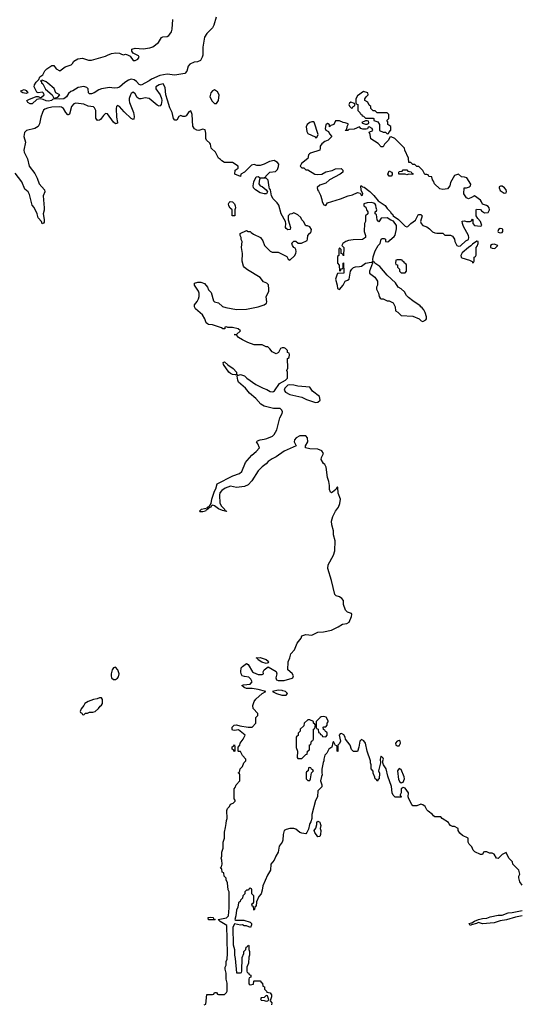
# Model space of a CAD drawing. Header units: inches. Extents: x 2221774 to 2440637, y 201306 to 357559.
# Tile 131 of 245: x 2325445 to 2330503, y 318176 to 328107. Entities that reach past the tile are written whole.
import ezdxf

# ---------------------------------------------------------------- set-up
doc = ezdxf.new("R2010")
doc.units = ezdxf.units.IN
doc.header["$MEASUREMENT"] = 0
for name, color, linetype in [('C3321', 7, 'Continuous'), ('C3322', 7, 'Continuous'), ('C3331', 7, 'Continuous'), ('C3332', 7, 'Continuous')]:
    doc.layers.add(name, color=color, linetype=linetype)

msp = doc.modelspace()

# ---------------------------------------------------------------- linework, layer by layer
at = {"layer": 'C3321', "color": 5, "elevation": 40}
for points in [[(2327306, 318170), (2327322, 318178), (2327330, 318274), (2327390, 318274), (2327402, 318278), (2327410, 318294), (2327430, 318294), (2327438, 318278), (2327450, 318274), (2327510, 318274), (2327530, 318294), (2327535.3, 318310), (2327535.3, 318390), (2327528, 318430), (2327528, 318490), (2327518, 318530), (2327518, 318550), (2327526, 318570), (2327527.3, 318607.3), (2327535.3, 318630), (2327539, 318690), (2327532.3, 318970), (2327466, 319010), (2327446, 319030), (2327530, 319047.7), (2327549.2, 319070), (2327557.2, 319150), (2327555.3, 319310), (2327548, 319330), (2327540.4, 319400.4), (2327528, 319430), (2327527.3, 319447.3), (2327506, 319470), (2327502, 319502), (2327486, 319510), (2327482, 319542), (2327468, 319550), (2327478, 319562), (2327486, 319590), (2327482, 319630), (2327475.3, 319650), (2327482, 319670), (2327484, 319710), (2327498, 319750), (2327498, 319810), (2327508.7, 319850), (2327509.1, 319910.9), (2327520.4, 319959.6), (2327525.3, 320000)], [(2328371.7, 320000), (2328366, 319990), (2328357.3, 319942.7), (2328341, 319910), (2328330, 319895.3), (2328290, 319901.2), (2328270, 319909), (2328230, 319942), (2328210, 319948.7), (2328168.9, 319948.9), (2328130, 319939.3), (2328111.3, 319930), (2328101, 319890), (2328097.3, 319830), (2328090.8, 319810), (2328060.7, 319770), (2328051.3, 319710), (2328026, 319670), (2328010.9, 319629.1), (2327978, 319590), (2327974.8, 319530), (2327942, 319478), (2327896, 319370), (2327890, 319326), (2327878, 319290), (2327856.9, 319263.1), (2327831.3, 319208.7), (2327830, 319166), (2327818, 319162), (2327810, 319126), (2327806, 319130), (2327802, 319162), (2327790, 319166), (2327787.3, 319172.7), (2327786, 319190), (2327802, 319198), (2327806, 319210), (2327806, 319270), (2327786, 319290), (2327786, 319330), (2327782, 319342), (2327770, 319346), (2327758, 319342), (2327752.7, 319327.3), (2327730, 319326), (2327714, 319310), (2327714, 319290), (2327694, 319270), (2327692.7, 319247.3), (2327670, 319226), (2327666.4, 319213.6), (2327650, 319198), (2327644, 319156), (2327630, 319126), (2327624, 319070), (2327614, 319030), (2327625.4, 319025.4), (2327703.6, 319023.6), (2327770, 319004.7), (2327781, 318990), (2327782, 318978), (2327772, 318950), (2327730, 318968.7), (2327709.1, 318969.1), (2327690, 318978), (2327670, 318975.3), (2327640.2, 318980.2), (2327610, 318988.7), (2327594.4, 318950), (2327596.9, 318776.9), (2327611.3, 318730), (2327611.3, 318670), (2327618, 318638), (2327630, 318494), (2327670, 318494), (2327682, 318498), (2327686, 318510), (2327687.3, 318647.3), (2327706, 318690), (2327706, 318710), (2327726, 318730), (2327727.3, 318752.7), (2327742, 318758), (2327750, 318774), (2327754, 318770), (2327754, 318730), (2327762, 318710), (2327762, 318670), (2327754, 318650), (2327752, 318590), (2327734, 318550), (2327734, 318510), (2327738, 318498), (2327752.7, 318492.7), (2327758, 318478), (2327774, 318470), (2327774, 318450), (2327758, 318442), (2327754, 318430), (2327754, 318390), (2327758, 318378), (2327770, 318374), (2327802, 318378), (2327806, 318410), (2327810, 318414), (2327870, 318414), (2327878, 318398), (2327894, 318390), (2327898, 318358), (2327912.7, 318352.7), (2327914, 318330), (2327934, 318310), (2327938, 318298), (2327970, 318292), (2327984.7, 318270), (2327984.7, 318250), (2327971.3, 318210), (2327986, 318190), (2327984, 318170)], [(2328473.6, 320000), (2328479.8, 319979.8), (2328476, 319950), (2328481, 319930), (2328478, 319890), (2328470, 319868), (2328450, 319866), (2328422, 319910), (2328415.3, 319930), (2328429.1, 319950.9), (2328442, 319990), (2328442, 320000)], [(2330000, 319766.5), (2329978, 319790), (2329967.3, 319812.7), (2329966, 319850), (2329910, 319878), (2329883.1, 319903.1), (2329866, 319930), (2329866, 319950), (2329830, 319968), (2329810, 319968), (2329790, 319978), (2329774.6, 319994.6), (2329772.3, 320000)], [(2330000, 318977), (2329986, 318970), (2329978, 318990), (2330000, 318996.5)]]:
    msp.add_lwpolyline(points, dxfattribs=at)
for points in [[(2327410, 319028), (2327350, 319028.7), (2327346, 319050), (2327370, 319054), (2327394, 319050), (2327398, 319038), (2327414, 319030)], [(2327930, 318266), (2327910, 318246), (2327878, 318242), (2327874, 318230), (2327878, 318218), (2327910, 318214), (2327930, 318206), (2327946, 318210), (2327958, 318222), (2327942, 318262)]]:
    msp.add_lwpolyline(points, close=True, dxfattribs=at)
at = {"layer": 'C3322', "color": 5}
for points, elevation in [([(2327426.2, 328133.8), (2327402, 328050), (2327390, 328024), (2327332.1, 327967.9), (2327308.5, 327931.5), (2327290.4, 327830), (2327290.6, 327749.4), (2327286, 327730), (2327266.4, 327693.6), (2327239.1, 327680.9), (2327202.5, 327677.5), (2327161.1, 327658.9), (2327143.4, 327636.6), (2327130, 327588), (2327110, 327564), (2327010, 327548.2), (2326930, 327558.6), (2326856.7, 327543.2), (2326773, 327507), (2326750, 327489.5), (2326670, 327446.1), (2326650, 327452.5), (2326622, 327482), (2326598.9, 327498.9), (2326570, 327505.5), (2326542.2, 327497.8), (2326506, 327474), (2326450, 327427.4), (2326430, 327419.7), (2326396.1, 327416.1), (2326350, 327422.4), (2326270, 327409.6), (2326241.1, 327398.9), (2326196, 327370), (2326170, 327359.3), (2326150, 327359), (2326139, 327370), (2326135.3, 327410), (2326123.2, 327423.2), (2326090, 327432.3), (2326035.6, 327424.4), (2325980.7, 327390), (2325958.8, 327381.2), (2325937.5, 327362.5), (2325916.9, 327330), (2325890, 327309.3), (2325844.6, 327304.6), (2325791.1, 327308.9), (2325776.9, 327303.1), (2325766, 327290), (2325733.7, 327286.3), (2325710, 327288.5), (2325682.8, 327302.8), (2325650, 327308.7), (2325619, 327301), (2325570, 327258.7), (2325550, 327259.5), (2325528, 327270), (2325515.3, 327290), (2325537.5, 327302.5), (2325610, 327331.3), (2325630, 327332), (2325650, 327322), (2325665.4, 327325.4), (2325691.7, 327348.3), (2325686, 327366), (2325674.5, 327374.5), (2325630, 327368), (2325616.5, 327376.5), (2325591.8, 327430), (2325592.3, 327450), (2325610, 327478), (2325638, 327502), (2325648, 327530), (2325678, 327550), (2325698, 327590), (2325718, 327610), (2325770, 327644.7), (2325790, 327644.7), (2325811.3, 327610), (2325850, 327591), (2325902, 327630), (2325962, 327650), (2325976, 327664), (2325989, 327690), (2326030, 327710.5), (2326078.5, 327718.5), (2326138.8, 327698.8), (2326170, 327698), (2326310, 327737.4), (2326329.6, 327750), (2326370, 327764.9), (2326413.2, 327773.2), (2326452, 327770), (2326470, 327758), (2326490, 327752), (2326510, 327758), (2326531, 327751), (2326557.3, 327737.3), (2326590, 327696), (2326610, 327694.8), (2326636, 327710), (2326648.7, 327730), (2326642, 327742), (2326588, 327770), (2326575.3, 327790), (2326575.3, 327810), (2326610, 327818), (2326690, 327811.7), (2326758.5, 327821.5), (2326785.8, 327834.2), (2326843.1, 327876.9), (2326873.1, 327926.9), (2326887.2, 327932.8), (2326930, 327936.9), (2326950, 327947.2), (2326960, 327960), (2326974.2, 327985.8), (2326980.9, 328010), (2326989.9, 328110.1)], 20), ([(2327525.3, 320000), (2327529.1, 320030.9), (2327538, 320050), (2327534, 320130), (2327541.2, 320150), (2327559, 320170), (2327570, 320194), (2327596.4, 320203.6), (2327616.4, 320223.6), (2327616.4, 320236.4), (2327606, 320250), (2327606, 320350), (2327616.4, 320363.6), (2327626, 320390), (2327666, 320430), (2327666, 320490), (2327662, 320502), (2327650, 320506), (2327648.4, 320511.6), (2327662, 320518), (2327668.4, 320551.6), (2327690, 320574), (2327706, 320610), (2327726, 320630), (2327726, 320650), (2327690, 320686), (2327670, 320726), (2327650, 320726), (2327646, 320730), (2327646, 320770), (2327666, 320790), (2327668, 320810), (2327698, 320850), (2327718, 320890), (2327650, 320945.2), (2327610, 320937.2), (2327590, 320942), (2327586, 320950), (2327586.6, 320970), (2327607.6, 320992.4), (2327630, 320996.3), (2327663.5, 320983.5), (2327750, 320971.3), (2327787.3, 320972.7), (2327826, 321010), (2327826, 321070), (2327846, 321090), (2327846, 321110), (2327798, 321158), (2327795.3, 321190), (2327808.7, 321230), (2327825.6, 321254.4), (2327890, 321311.3), (2327926, 321330), (2327850, 321352.3), (2327790, 321362.7), (2327730, 321361.2), (2327708.7, 321370), (2327686, 321390), (2327702, 321398), (2327770, 321406), (2327789, 321430), (2327777, 321457), (2327756, 321476), (2327710, 321481.2), (2327688.7, 321490), (2327677.2, 321510), (2327674, 321530), (2327679, 321570), (2327690, 321584.7), (2327732, 321612), (2327750, 321602), (2327792, 321530), (2327802, 321522), (2327850, 321502.8), (2327890, 321501), (2327902, 321510), (2327901.2, 321530), (2327909, 321550), (2327950, 321581), (2328031.8, 321531.8), (2328036.4, 321510), (2328029, 321469), (2328035.5, 321450), (2328050, 321440.3), (2328110, 321443.1), (2328193.1, 321466.9), (2328199.3, 321470), (2328205.2, 321490), (2328191.6, 321511.6), (2328148.7, 321550), (2328153.2, 321630), (2328169.4, 321670.6), (2328177.2, 321710), (2328214, 321750), (2328241.5, 321818.5), (2328282, 321870), (2328289.2, 321890.8), (2328330, 321904.7), (2328390, 321898), (2328450, 321930.8), (2328508.9, 321931.1), (2328589.1, 321950.9), (2328656.5, 321983.5), (2328698, 322010), (2328742, 322018), (2328768, 322030), (2328791.7, 322088.3), (2328793.4, 322106.6), (2328790, 322117.2), (2328750, 322132.7), (2328729.6, 322149.6), (2328709, 322210), (2328709, 322250), (2328694, 322270), (2328670, 322286), (2328636.5, 322296.5), (2328624, 322310), (2328589.1, 322450.9), (2328553.3, 322570), (2328555.6, 322610), (2328610, 322704.7), (2328623.7, 322750), (2328625.2, 322850), (2328609.2, 322910), (2328608.9, 322951.1), (2328592.5, 323012.5), (2328589.4, 323050), (2328602.5, 323097.5), (2328629.6, 323150.4), (2328659, 323190), (2328672.9, 323227.1), (2328679.3, 323270), (2328657.2, 323330), (2328654, 323390), (2328650, 323395.3), (2328642, 323390), (2328631.3, 323368.7), (2328599.8, 323340.2), (2328590, 323334), (2328580.2, 323340.2), (2328569.3, 323369.3), (2328568.9, 323408.9), (2328562, 323450), (2328548.7, 323490), (2328534.6, 323594.6), (2328520.4, 323620.4), (2328508, 323630), (2328486, 323670), (2328488, 323690), (2328508, 323730), (2328490, 323758), (2328450, 323775.3), (2328370, 323779), (2328326, 323790), (2328326, 323810), (2328348.7, 323850), (2328348, 323890), (2328330, 323908), (2328270, 323909.2), (2328231, 323890), (2328214.8, 323870), (2328210.8, 323850), (2328232, 323810), (2328110, 323755.6), (2328030, 323697.6), (2327990, 323677.6), (2327950.6, 323650), (2327930, 323626), (2327890, 323596), (2327850, 323557.2), (2327785.8, 323454.1), (2327750, 323415.1), (2327710, 323398), (2327630, 323389.5), (2327570, 323402), (2327517.5, 323382.5), (2327481.6, 323358.4), (2327464, 323336), (2327458, 323310), (2327463, 323230), (2327481.1, 323201.1), (2327511, 323170), (2327512, 323152), (2327528, 323152), (2327530, 323146), (2327490, 323155.3), (2327450, 323174), (2327410, 323205.2), (2327391.3, 323208.7), (2327378, 323202), (2327371.3, 323190), (2327355.3, 323184.7), (2327350, 323178), (2327342, 323178), (2327342, 323170), (2327322, 323158), (2327318, 323150), (2327290, 323142.7), (2327263.1, 323143.1), (2327258, 323150), (2327278, 323170), (2327338, 323182), (2327338, 323190), (2327359, 323201), (2327374.6, 323225.4), (2327380.7, 323270), (2327409.7, 323350), (2327423.7, 323376.3), (2327435.1, 323424.9), (2327594.1, 323505.9), (2327662.7, 323530), (2327683.6, 323550), (2327721, 323639), (2327737.7, 323662.3), (2327785.2, 323714.8), (2327829.3, 323750), (2327862.7, 323790), (2327846.6, 323830), (2327832.7, 323850), (2327841, 323859), (2327868, 323870), (2327910, 323874.3), (2327937.8, 323882.2), (2327992.6, 323907.4), (2328010, 323921.6), (2328036.4, 323970), (2328069.3, 324090.7), (2328090, 324134), (2328093.2, 324150), (2328088.7, 324170), (2328070, 324184), (2328004.7, 324184.7), (2327910, 324209), (2327875.3, 324230), (2327826.3, 324286.3), (2327760.7, 324340.7), (2327722.7, 324390), (2327652.3, 324450), (2327644.5, 324470), (2327638, 324510), (2327640.4, 324519.6), (2327670, 324526.8), (2327710, 324516.3), (2327736, 324490), (2327827.3, 324427.3), (2327901, 324390), (2327937.3, 324377.3), (2327970, 324358), (2327990, 324354), (2328002.7, 324357.3), (2328015.1, 324364.9), (2328063.1, 324436.9), (2328126, 324470), (2328146, 324490), (2328146, 324550), (2328138, 324570), (2328147.3, 324592.7), (2328146, 324690), (2328162, 324698), (2328166, 324730), (2328162, 324742), (2328146, 324750), (2328146, 324770), (2328126, 324790), (2328110, 324798), (2328090, 324798), (2328074, 324790), (2328054, 324750), (2328030, 324738), (2327990, 324758), (2327968.4, 324788.4), (2327947.3, 324807.3), (2327930, 324808), (2327890, 324828), (2327810, 324828), (2327746, 324850), (2327690, 324878), (2327650, 324902), (2327630, 324928), (2327606, 324930), (2327630, 324932), (2327672.7, 324967.3), (2327649.2, 324990), (2327590, 325000.5), (2327542.7, 325002.7), (2327530, 325008), (2327514, 325006), (2327512.7, 324987.3), (2327492, 324988), (2327478, 324998), (2327390, 325029.5), (2327350, 325032.3), (2327337.5, 325037.5), (2327326, 325050), (2327312.7, 325090), (2327289.6, 325129.6), (2327219, 325190), (2327208.7, 325210), (2327208.7, 325230), (2327235.5, 325264.5), (2327249, 325291), (2327254.6, 325314.6), (2327255.3, 325350), (2327248, 325370), (2327208, 325430), (2327206, 325450), (2327240.2, 325459.8), (2327270, 325461), (2327307.1, 325447.1), (2327338, 325410), (2327350, 325382), (2327375.3, 325355.3), (2327398, 325270), (2327410, 325261), (2327450, 325251), (2327490, 325214.8), (2327522.5, 325202.5), (2327630, 325182.8), (2327730, 325186), (2327849.3, 325210.7), (2327910, 325231), (2327932.9, 325247.1), (2327938, 325262), (2327929.3, 325310), (2327956.2, 325370), (2327958.4, 325390), (2327952.1, 325432.1), (2327938, 325450), (2327903.7, 325463.7), (2327870, 325505.2), (2327743.3, 325583.3), (2327710, 325609), (2327701.5, 325621.5), (2327689.4, 325670), (2327692.9, 325747.1), (2327682.7, 325810), (2327688.7, 325870), (2327678, 325890), (2327678, 325910), (2327668.7, 325930), (2327669, 325951), (2327730, 325982), (2327750, 325972), (2327770, 325972), (2327779.6, 325959.6), (2327803.6, 325943.6), (2327872, 325910), (2327895.3, 325875.3), (2327912, 325830), (2327970, 325772), (2327990, 325762), (2328050, 325762), (2328125.4, 325725.4), (2328136.9, 325716.9), (2328151.6, 325691.6), (2328170, 325682), (2328214.2, 325725.8), (2328229.2, 325750), (2328232.7, 325770), (2328229.2, 325790), (2328222, 325802), (2328209, 325810), (2328194, 325830), (2328190, 325851.3), (2328210, 325871.3), (2328230, 325872), (2328252.7, 325852.7), (2328287.3, 325852.7), (2328342, 325878), (2328347.3, 325892.7), (2328348.7, 325930), (2328370, 325954), (2328382, 325958), (2328386, 325990), (2328370, 326018), (2328347.3, 326027.3), (2328328.9, 326028.9), (2328308, 326070), (2328289.1, 326089.1), (2328278, 326110), (2328250, 326138), (2328210, 326158), (2328190, 326148), (2328170, 326146), (2328152.7, 326127.3), (2328151.6, 326088.4), (2328174.8, 326010), (2328170.8, 325989.2), (2328150, 325986.6), (2328130, 326001.2), (2328124.5, 326010), (2328129.3, 326050), (2328125.2, 326070), (2328080.9, 326150), (2328057.1, 326237.1), (2328040.8, 326260.8), (2328001.1, 326301.1), (2327984, 326330), (2327972, 326390), (2327962.7, 326402.7), (2327958.6, 326418.6), (2327950, 326488), (2327930, 326508), (2327870, 326508), (2327862.8, 326497.2), (2327854.8, 326450), (2327870, 326431), (2327890, 326424.7), (2327931.1, 326391.1), (2327942, 326370), (2327934, 326350), (2327910, 326348.7), (2327870, 326361.2), (2327822, 326390), (2327802, 326410), (2327799, 326430), (2327806, 326470), (2327830, 326522), (2327850, 326524.7), (2327870, 326512), (2327910, 326514), (2327922, 326518), (2327926, 326530), (2327968, 326570), (2328023.1, 326576.9), (2328044.7, 326595.3), (2328054.6, 326625.4), (2328058, 326650), (2328045.2, 326665.2), (2328010, 326686), (2327962, 326678), (2327910, 326649), (2327870, 326635.3), (2327835.3, 326635.3), (2327807.3, 326647.3), (2327782, 326638), (2327710, 326569.2), (2327676, 326550), (2327670, 326526), (2327615.3, 326550), (2327618, 326590), (2327648, 326610), (2327646, 326630), (2327590, 326668), (2327510, 326666), (2327483.1, 326683.1), (2327470, 326698), (2327448.9, 326708.9), (2327418, 326770), (2327375.3, 326810), (2327369, 326850), (2327362, 326862), (2327329.2, 326890), (2327322.7, 326910), (2327323.1, 326963.1), (2327314.6, 326994.6), (2327290, 327002), (2327250, 326989.2), (2327230, 326993.2), (2327207, 327007), (2327192.1, 327032.1), (2327185.2, 327150), (2327170, 327188), (2327150, 327178), (2327122, 327138), (2327110, 327128.7), (2327090, 327128.7), (2327070, 327142), (2327050, 327128.7), (2327030, 327094), (2327010, 327094), (2326994, 327110), (2326980.7, 327170), (2326957.7, 327217.7), (2326933.7, 327293.7), (2326919.6, 327350), (2326910, 327422), (2326890, 327459.5), (2326851, 327450), (2326817.3, 327430), (2326816.3, 327410), (2326860.7, 327350), (2326873.4, 327313.4), (2326877.3, 327290), (2326870.7, 327250), (2326860.7, 327239.3), (2326850, 327233.2), (2326830, 327244.5), (2326750, 327312.9), (2326710, 327319.4), (2326670, 327308.5), (2326647.9, 327307.9), (2326630, 327322.9), (2326610, 327358.7), (2326590, 327375.3), (2326570, 327362), (2326563.2, 327350), (2326550, 327312.7), (2326549.4, 327290), (2326553.4, 327270), (2326592.4, 327170), (2326598.7, 327130), (2326595.2, 327104.8), (2326590, 327099), (2326570, 327109.6), (2326498, 327178), (2326450, 327230.9), (2326430, 327242.4), (2326419.5, 327230), (2326417.3, 327210), (2326422, 327122), (2326431.8, 327070), (2326430, 327062), (2326422, 327058), (2326410, 327057), (2326390, 327073.6), (2326330, 327156), (2326310, 327159.8), (2326290, 327141.3), (2326259.5, 327100.5), (2326250, 327093), (2326229.7, 327089.8), (2326213.5, 327113.5), (2326211.3, 327190), (2326198.7, 327218.7), (2326188.9, 327228.9), (2326134.6, 327234.5), (2326090, 327253.4), (2326010, 327263.4), (2325990, 327257.8), (2325966.3, 327230), (2325945.2, 327154.8), (2325933.4, 327146.6), (2325930, 327146.6), (2325910, 327169.6), (2325886.2, 327210), (2325865.8, 327225.8), (2325849.4, 327229.4), (2325770, 327223.4), (2325724.4, 327215.6), (2325696.7, 327203.3), (2325686.3, 327193.7), (2325674.2, 327170), (2325658, 327122), (2325644.4, 327055.6), (2325631, 327030), (2325595.8, 327010), (2325514, 326990), (2325494, 326970), (2325485.7, 326930), (2325503.2, 326870), (2325486.5, 326790), (2325488.3, 326770), (2325523.7, 326703.7), (2325541.3, 326630), (2325596.7, 326556.7), (2325619.5, 326510), (2325640.3, 326450), (2325695.8, 326390), (2325697, 326370), (2325679.7, 326330), (2325691.6, 326208.4), (2325690, 326184), (2325680.3, 326150), (2325690.2, 326090.2), (2325690, 326066), (2325684.7, 326055.3), (2325670, 326048.7), (2325662.9, 326070), (2325630, 326109.3), (2325621.1, 326150), (2325590, 326213.6), (2325570, 326236), (2325544.9, 326344.9), (2325530, 326369.8), (2325497.6, 326397.6), (2325465.9, 326470), (2325399.2, 326559.2)], 40), ([(2330000, 326313.8), (2329970, 326299), (2329949.4, 326309.4), (2329922, 326350), (2329926, 326410), (2329950, 326411.3), (2329979, 326421), (2329989, 326431), (2329993.2, 326446.8), (2329952.1, 326512.1), (2329930, 326519), (2329900.4, 326520.4), (2329870, 326548), (2329830, 326535.3), (2329790, 326466), (2329782, 326430), (2329758, 326402), (2329710, 326395.3), (2329680.4, 326400.4), (2329626, 326450), (2329616.4, 326476.4), (2329606, 326490), (2329602, 326522), (2329570, 326526), (2329562, 326542), (2329550, 326546), (2329530, 326546), (2329510, 326586), (2329470, 326626), (2329450, 326626), (2329430, 326646), (2329410, 326646), (2329390, 326666), (2329367.3, 326667.3), (2329366, 326710), (2329328, 326790), (2329326, 326810), (2329226, 326910), (2329190, 326926), (2329178, 326922), (2329162, 326890), (2329122, 326850), (2329110, 326826), (2329090, 326826), (2329058.6, 326858.6), (2328984, 326904), (2328978, 326950), (2328968, 326972), (2329006, 326990), (2328998, 327010), (2328970, 327026), (2328958, 327022), (2328952.7, 327007.3), (2328938, 327002), (2328903.1, 327003.1), (2328886, 327010), (2328870, 327026), (2328817.3, 327002.7), (2328762, 326998), (2328754, 326990), (2328728.9, 326988.9), (2328726, 326990), (2328730, 326994), (2328742, 326998), (2328746, 327030), (2328758, 327050), (2328755.3, 327055.3), (2328728, 327068), (2328706, 327070), (2328670, 327088), (2328630, 327086), (2328612, 327050), (2328582, 327038), (2328570, 327026), (2328567.3, 327047.3), (2328556.4, 327056.4), (2328550, 327058), (2328530, 327046), (2328524.7, 327010), (2328530, 326994), (2328558, 326978), (2328570, 326954), (2328592, 326930), (2328554, 326890), (2328522, 326878), (2328490, 326855.3), (2328474.8, 326830), (2328476, 326810), (2328470.8, 326789.2), (2328378, 326762), (2328365.4, 326754.6), (2328358, 326742), (2328350, 326708), (2328285.4, 326654.6), (2328274, 326630), (2328290, 326614), (2328310, 326612), (2328330, 326594), (2328350, 326592), (2328422, 326550), (2328450, 326546), (2328491.5, 326548.5), (2328530, 326570.8), (2328594, 326586), (2328630, 326604), (2328684.7, 326604.7), (2328702, 326590), (2328702, 326570), (2328676, 326550), (2328568.7, 326491.3), (2328530, 326459.5), (2328470, 326438), (2328445.3, 326414.7), (2328446.7, 326390), (2328457.8, 326377.7), (2328476.5, 326336.5), (2328492.2, 326292.2), (2328494, 326270), (2328510, 326239.3), (2328530, 326231), (2328550, 326258.8), (2328680.1, 326299.9), (2328755.3, 326330), (2328799.6, 326340.4), (2328850, 326364.7), (2328878, 326358), (2328890, 326334), (2328902, 326338), (2328906, 326350), (2328888.4, 326388.4), (2328886, 326430), (2328890, 326431.3), (2328901, 326421), (2328916.8, 326416.8), (2328973.7, 326373.7), (2329014.4, 326334.4), (2329059.6, 326279.6), (2329130, 326232), (2329150, 326202), (2329184.7, 326170), (2329191.6, 326151.6), (2329203.6, 326143.6), (2329212, 326130), (2329264.7, 326090), (2329330, 326024.7), (2329350, 326018), (2329358, 326022), (2329389, 326051), (2329436.5, 326083.5), (2329463.1, 326136.9), (2329470, 326142), (2329490, 326142), (2329502, 326130), (2329484.7, 326070), (2329491.3, 326050), (2329510, 326031.3), (2329550, 326018), (2329578, 325998), (2329607.5, 325967.5), (2329630, 325958), (2329650, 325952), (2329710, 325954), (2329732.7, 325932.7), (2329790, 325932), (2329810, 325922), (2329830, 325894), (2329832, 325870), (2329852, 325830), (2329870, 325821), (2329890, 325824.9), (2329944.8, 325875.2), (2329968.7, 325890), (2329973.2, 325910), (2329968.9, 325928.9), (2329920.4, 326020.4), (2329908, 326052), (2329906, 326074), (2329930, 326078), (2329950, 326072), (2329987.3, 326072.7), (2330000, 326077.3)], 40), ([(2330000, 325831.1), (2329995.2, 325824.8), (2329970, 325809.3), (2329906, 325754), (2329893, 325730), (2329897.3, 325710), (2329904.2, 325704.2), (2329979.8, 325679.8), (2330000, 325669.7)], 40), ([(2329772.3, 320000), (2329768, 320010), (2329706, 320050), (2329690, 320066), (2329630, 320066), (2329616.4, 320076.4), (2329608, 320090), (2329563.1, 320123.1), (2329550, 320138), (2329534, 320170), (2329510, 320189), (2329490, 320194), (2329450, 320178), (2329410, 320178), (2329398, 320190), (2329368.7, 320250), (2329362, 320270), (2329364, 320310), (2329330, 320355.3), (2329310, 320362), (2329292, 320350), (2329290.8, 320309.2), (2329282, 320290), (2329282, 320282), (2329292, 320270), (2329290, 320266), (2329230, 320266), (2329210, 320286), (2329202, 320310), (2329193.2, 320373.2), (2329155.5, 320475.5), (2329140.9, 320550), (2329114, 320590), (2329106, 320610), (2329106, 320630), (2329113.2, 320650), (2329110, 320658), (2329090, 320678), (2329084.7, 320675.3), (2329078, 320650), (2329082, 320610), (2329062, 320530), (2329071.6, 320508.4), (2329071, 320450), (2329058, 320442), (2329050, 320426), (2329042, 320442), (2329028, 320450), (2329027.3, 320467.3), (2329010, 320506), (2329008.9, 320528.9), (2328989, 320550), (2328988.7, 320590), (2328982, 320610), (2328982, 320630), (2328947, 320730), (2328930, 320808.7), (2328913.1, 320833.1), (2328890, 320845.2), (2328874.8, 320830), (2328864.7, 320770), (2328850, 320726), (2328810, 320726), (2328790, 320746), (2328775.3, 320790), (2328729.1, 320849.1), (2328725.2, 320870), (2328713.8, 320893.8), (2328690, 320908.7), (2328676.9, 320903.1), (2328664.7, 320890), (2328678, 320830), (2328670, 320806), (2328654, 320790), (2328652.7, 320727.3), (2328646, 320730), (2328646, 320770), (2328642, 320782), (2328630, 320786), (2328610, 320826), (2328603.6, 320816.4), (2328591.3, 320768.7), (2328562, 320750), (2328542, 320710), (2328522, 320690), (2328512, 320650), (2328512, 320630), (2328503.6, 320616.4), (2328491.1, 320548.9), (2328491, 320510), (2328496, 320490), (2328486.8, 320473.2), (2328478, 320430), (2328492, 320390), (2328492, 320368), (2328452, 320330), (2328446, 320270), (2328427.3, 320232.7), (2328392, 320090), (2328392, 320050), (2328382, 320018), (2328371.7, 320000)], 40), ([(2328442, 320000), (2328442, 320010), (2328450, 320022), (2328470, 320012), (2328473.6, 320000)], 40)]:
    msp.add_lwpolyline(points, dxfattribs=dict(at, elevation=elevation))
for points, elevation in [([(2325670, 327498), (2325654, 327490), (2325663.6, 327483.6), (2325666, 327470), (2325678.8, 327458.8), (2325706.2, 327406.2), (2325772, 327350), (2325790, 327314), (2325830, 327324.7), (2325848, 327350), (2325808.9, 327368.9), (2325791.5, 327411.5), (2325730, 327466.6), (2325710, 327479.3)], 20), ([(2325510, 327360.9), (2325475.3, 327370), (2325460.2, 327380.2), (2325455.3, 327390), (2325490, 327402), (2325510, 327393), (2325526, 327370)], 20), ([(2327410, 327398), (2327390, 327388), (2327372, 327370), (2327362, 327330), (2327386, 327286), (2327410, 327262), (2327430, 327262), (2327448, 327290), (2327455.3, 327350), (2327440.4, 327380.4)], 40), ([(2328910, 327382), (2328850, 327339), (2328834.8, 327310), (2328832.7, 327272.7), (2328838, 327258), (2328854, 327250), (2328854, 327190), (2328874, 327170), (2328878, 327158), (2328890, 327154), (2328898, 327138), (2328910, 327134), (2328930, 327114), (2329010, 327114), (2329014, 327110), (2329014, 327090), (2329057.3, 327077.3), (2329072, 327050), (2329074, 326990), (2329110, 326972), (2329131.6, 326971.6), (2329150, 326954), (2329162, 326958), (2329166, 326970), (2329187.3, 326992.7), (2329188, 327030), (2329158, 327050), (2329156.4, 327076.4), (2329146, 327090), (2329166, 327110), (2329166, 327150), (2329150, 327166), (2329050, 327166), (2329030, 327186), (2329010, 327186), (2328986, 327210), (2328986, 327230), (2328970, 327246), (2328954.6, 327274.6), (2328926, 327290), (2328926, 327310), (2328938, 327330), (2328958, 327350), (2328955.3, 327370)], 40), ([(2328784.7, 327275.3), (2328770, 327266), (2328762, 327250), (2328770, 327234), (2328790, 327214), (2328802, 327218), (2328807.3, 327232.7), (2328822, 327238), (2328826, 327250), (2328822, 327262)], 40), ([(2328410, 327078), (2328390, 327075.3), (2328370, 327068.7), (2328344.7, 327050), (2328334.8, 327025.2), (2328339.8, 326979.8), (2328350, 326958), (2328424.7, 326924.7), (2328430, 326914), (2328442, 326918), (2328454, 326950), (2328413.6, 327073.6)], 40), ([(2328950, 327086), (2328930, 327086), (2328894, 327070), (2328902, 327062), (2328930, 327054), (2328950, 327054), (2328962, 327058), (2328966, 327070), (2328962, 327082)], 40), ([(2329190, 326529), (2329169.1, 326529.1), (2329155.3, 326550), (2329170, 326582), (2329194, 326570), (2329199.6, 326559.6), (2329199.6, 326540.4)], 40), ([(2329410, 326546), (2329370, 326548.7), (2329350, 326542), (2329330, 326548), (2329270, 326548), (2329266, 326550), (2329266, 326570), (2329270, 326574), (2329302, 326578), (2329310, 326594), (2329350, 326594), (2329358, 326578), (2329392.7, 326572.7), (2329398, 326558), (2329412.7, 326552.7)], 40), ([(2327610, 326128), (2327586, 326130), (2327588, 326190), (2327565.6, 326205.6), (2327554, 326230), (2327548.9, 326251.1), (2327556.4, 326263.6), (2327568.4, 326271.6), (2327591.1, 326271.1), (2327611, 326251), (2327618, 326230), (2327622, 326210), (2327614, 326190), (2327614, 326130)], 40), ([(2328990, 326262), (2328950, 326261.2), (2328914, 326250), (2328914, 326230), (2328935.3, 326215.3), (2328942, 326190), (2328954, 326170), (2328954, 326150), (2328932.7, 326127.3), (2328931.6, 326071.6), (2328921, 326050), (2328918, 325970), (2328932, 325930), (2328932, 325910), (2328902, 325890), (2328806.9, 325886.9), (2328760.2, 325879.8), (2328734, 325870), (2328702, 325850), (2328694, 325830), (2328712, 325810), (2328710, 325726), (2328702, 325742), (2328686, 325750), (2328686, 325790), (2328670, 325806), (2328662, 325790), (2328662, 325730), (2328650, 325718), (2328649, 325711), (2328650, 325652), (2328664.7, 325630), (2328670, 325574), (2328682, 325578), (2328687.3, 325592.7), (2328702, 325598), (2328706, 325610), (2328706, 325650), (2328710, 325654), (2328714, 325550), (2328650, 325546), (2328641.3, 325530), (2328630.3, 325490), (2328646.4, 325430), (2328650, 325394), (2328670, 325386), (2328708, 325430), (2328726, 325470), (2328750, 325478), (2328768, 325490), (2328781.2, 325570), (2328792.3, 325590), (2328810, 325607.7), (2328830, 325615.3), (2328870, 325617), (2328890, 325622.4), (2328930.6, 325650.6), (2328990, 325662), (2328999.6, 325659.6), (2329002, 325650), (2328971.3, 325570), (2328971.6, 325551.6), (2329024.7, 325510), (2329051, 325470), (2329052, 325430), (2329042, 325410), (2329042, 325390), (2329062, 325350), (2329070, 325314), (2329079.6, 325299.6), (2329090, 325292), (2329110, 325292), (2329150, 325272), (2329171.6, 325271.6), (2329211.1, 325251.1), (2329232, 325210), (2329234, 325170), (2329256.9, 325156.9), (2329290, 325122), (2329410, 325118), (2329474, 325090), (2329494, 325070), (2329510, 325062), (2329540.4, 325079.6), (2329548, 325090), (2329548, 325110), (2329534.6, 325154.6), (2329520.4, 325180.4), (2329502, 325202), (2329489.3, 325209.3), (2329482, 325222), (2329408, 325270), (2329365.6, 325305.6), (2329346.3, 325326.3), (2329323.2, 325363.2), (2329292.7, 325392.7), (2329262, 325410), (2329233.2, 325453.2), (2329149.4, 325529.4), (2329077.2, 325617.2), (2329026, 325650), (2329022, 325662), (2329010, 325666), (2329002, 325662), (2329008, 325672), (2329004, 325684), (2329010, 325714), (2329030, 325774), (2329058, 325830), (2329078, 325850), (2329088.4, 325891.6), (2329100.4, 325899.6), (2329119.6, 325899.6), (2329131.6, 325891.6), (2329134, 325870), (2329150, 325864.7), (2329166, 325870), (2329176.4, 325883.6), (2329220.4, 325919.6), (2329230, 325934), (2329244, 325996), (2329245.2, 326030), (2329215.5, 326075.5), (2329186, 326086), (2329150, 326108), (2329090, 326106), (2329067.3, 326067.3), (2329048.4, 326088.4), (2329042, 326142), (2329028, 326150), (2329028, 326170), (2329042, 326178), (2329046, 326190), (2329038, 326210), (2329036.4, 326236.4), (2329030, 326246), (2329016.4, 326256.4)], 40), ([(2329290, 325686), (2329250, 325686), (2329238, 325682), (2329234, 325650), (2329238, 325638), (2329252.7, 325632.7), (2329254, 325610), (2329274, 325590), (2329274, 325570), (2329290, 325554), (2329330, 325554), (2329346, 325570), (2329346, 325630), (2329342, 325642), (2329326, 325650), (2329322, 325662), (2329306, 325670), (2329302, 325682)], 40), ([(2327638, 324522), (2327630, 324526), (2327616, 324524), (2327590, 324529.3), (2327570, 324537.2), (2327554, 324550), (2327499, 324630), (2327498, 324650), (2327510, 324654.8), (2327544.5, 324624.5), (2327598.8, 324590), (2327631.3, 324550), (2327632, 324532)], 40), ([(2328170, 324424), (2328150, 324422), (2328118, 324390), (2328111.3, 324370), (2328124.7, 324350), (2328170, 324327.7), (2328290, 324298.8), (2328335.2, 324275.2), (2328426.8, 324246.8), (2328450, 324248.7), (2328476, 324270), (2328466.3, 324306.3), (2328398.6, 324358.6), (2328370, 324399), (2328250, 324409.3), (2328210, 324421.2)], 40), ([(2327930, 321612.3), (2327886, 321626), (2327849, 321650), (2327843.1, 321663.1), (2327828, 321670), (2327870, 321672.2), (2327930, 321653.7), (2327950, 321637.3), (2327953.7, 321630), (2327950, 321619)], 40), ([(2326410, 321575.3), (2326390, 321568.7), (2326376, 321550), (2326366.8, 321510), (2326366.8, 321490), (2326371.3, 321470), (2326390, 321451.3), (2326410, 321451.3), (2326430, 321466), (2326440.2, 321479.8), (2326449, 321510), (2326435.3, 321550)], 60), ([(2326250, 321268), (2326224.7, 321255.3), (2326190, 321248.7), (2326134, 321230), (2326102, 321210), (2326092, 321190), (2326063.6, 321156.4), (2326054, 321130), (2326058, 321118), (2326072.7, 321112.7), (2326078, 321098), (2326090, 321094), (2326108, 321112), (2326130, 321112), (2326150, 321122), (2326183.6, 321123.6), (2326206, 321130), (2326240.4, 321159.6), (2326256.4, 321183.6), (2326270, 321194), (2326278, 321210), (2326278, 321250), (2326270, 321266)], 60), ([(2328050, 321344), (2327994, 321330), (2328034, 321310), (2328087.3, 321292.7), (2328130, 321294), (2328146, 321310), (2328126, 321330), (2328096.5, 321336.5), (2328090, 321342)], 40), ([(2328510, 321078), (2328485.4, 321074.6), (2328474, 321070), (2328434, 321030), (2328434, 320970), (2328438, 320958), (2328454, 320950), (2328458, 320918), (2328472.7, 320912.7), (2328478, 320898), (2328492.7, 320892.7), (2328498, 320878), (2328530, 320874), (2328546, 320890), (2328546, 320910), (2328542, 320922), (2328527.3, 320927.3), (2328522, 320942), (2328507.3, 320947.3), (2328506, 320970), (2328510, 320974), (2328530, 320974), (2328546, 320990), (2328546, 321010), (2328554.6, 321025.4), (2328554.6, 321034.6), (2328533.6, 321073.6)], 40), ([(2328370, 321046), (2328350, 321046), (2328314, 321010), (2328310, 320986), (2328274, 320950), (2328274, 320930), (2328254, 320910), (2328251.6, 320888.4), (2328238, 320882), (2328234, 320870), (2328234, 320766), (2328244.7, 320730), (2328243.6, 320663.6), (2328250, 320654), (2328290, 320654), (2328330, 320694), (2328342, 320698), (2328346, 320730), (2328362, 320738), (2328366, 320750), (2328368.4, 320791.6), (2328382, 320798), (2328386, 320830), (2328402, 320838), (2328406, 320850), (2328408, 320950), (2328422, 320958), (2328426, 320990), (2328422, 321002), (2328406, 321010), (2328406, 321030)], 40), ([(2327610, 320726), (2327602, 320742), (2327588, 320750), (2327588.4, 320771.6), (2327602, 320778), (2327610, 320794), (2327614, 320770), (2327614, 320730)], 40), ([(2329270, 320838.4), (2329250, 320829.3), (2329235.5, 320810), (2329237.3, 320790), (2329250, 320781.6), (2329270, 320783), (2329283.6, 320810), (2329280.9, 320830)], 40), ([(2328370, 320566), (2328358, 320562), (2328354, 320530), (2328338, 320522), (2328334, 320510), (2328334, 320450), (2328350, 320434), (2328370, 320434), (2328378, 320450), (2328386, 320510), (2328406, 320530), (2328402, 320542), (2328387.3, 320547.3), (2328382, 320562)], 40), ([(2329270, 320553.2), (2329254.8, 320530), (2329264.9, 320444.9), (2329278.8, 320418.8), (2329290, 320411), (2329310, 320418), (2329326, 320450), (2329320.9, 320470), (2329290, 320544)], 40)]:
    msp.add_lwpolyline(points, close=True, dxfattribs=dict(at, elevation=elevation))
at = {"layer": 'C3331', "color": 5, "elevation": 40}
for points in [[(2330510, 319378), (2330488.7, 319410), (2330478, 319450), (2330478, 319470), (2330488, 319490), (2330478, 319530), (2330418, 319590), (2330413.6, 319613.6), (2330378, 319650), (2330350, 319706), (2330310, 319688), (2330270, 319648), (2330251.6, 319648.4), (2330228, 319690), (2330210, 319702), (2330182, 319702), (2330154.6, 319714.6), (2330130, 319715.3), (2330122, 319710), (2330110, 319686), (2330090, 319688), (2330034.6, 319714.6), (2330018, 319730), (2330003.1, 319763.1), (2330000, 319766.5)], [(2330000, 318996.5), (2330002.7, 318997.3), (2330030, 319015.5), (2330070, 319030.6), (2330110, 319040.4), (2330155.8, 319044.2), (2330190, 319057), (2330270, 319076.5), (2330310, 319076.5), (2330370, 319098.7), (2330410, 319100.3), (2330510, 319121.3)], [(2330510, 319068.2), (2330445.3, 319054.7), (2330353, 319027), (2330290, 319018), (2330230, 318998.9), (2330112.5, 318987.5), (2330070, 319001.2), (2330050, 318989.4), (2330002, 318978), (2330000, 318977)]]:
    msp.add_lwpolyline(points, dxfattribs=at)
at = {"layer": 'C3332', "color": 5, "elevation": 40}
for points in [[(2330310, 326428.7), (2330291.6, 326428.4), (2330278, 326422), (2330278, 326410), (2330290, 326384.7), (2330330, 326358), (2330350, 326362), (2330354, 326374), (2330348.7, 326390), (2330334, 326410)], [(2330290, 326002), (2330272, 325990), (2330266.8, 325970), (2330270, 325964.7), (2330290, 325958), (2330310, 325962), (2330315.3, 325970), (2330315.3, 325990), (2330310, 325998)], [(2330230, 325842), (2330210, 325839), (2330192, 325830), (2330192, 325810), (2330210, 325801), (2330230, 325798), (2330239, 325801), (2330266, 325830)]]:
    msp.add_lwpolyline(points, close=True, dxfattribs=at)
for points in [[(2330000, 326077.3), (2330002, 326078), (2330010, 326094), (2330014, 326090), (2330012.7, 326052.7), (2330032, 326032), (2330090, 326024.7), (2330106, 326030), (2330092.7, 326072.7), (2330063.1, 326103.1), (2330046, 326130), (2330048, 326190), (2330050, 326194), (2330090, 326192), (2330099.6, 326179.6), (2330130, 326158), (2330170, 326162), (2330182, 326190), (2330179, 326210), (2330170, 326222), (2330152.9, 326232.9), (2330110, 326246), (2330102, 326270), (2330090, 326288), (2330030, 326328.7), (2330000, 326313.8)], [(2330000, 325669.7), (2330006.4, 325666.4), (2330010, 325654), (2330022, 325658), (2330026, 325670), (2330026, 325710), (2330042, 325718), (2330047.3, 325732.7), (2330048, 325810), (2330059, 325821), (2330068.7, 325850), (2330068, 325868), (2330053.6, 325873.6), (2330010, 325844), (2330000, 325831.1)]]:
    msp.add_lwpolyline(points, dxfattribs=at)

doc.saveas('drawing.dxf')
